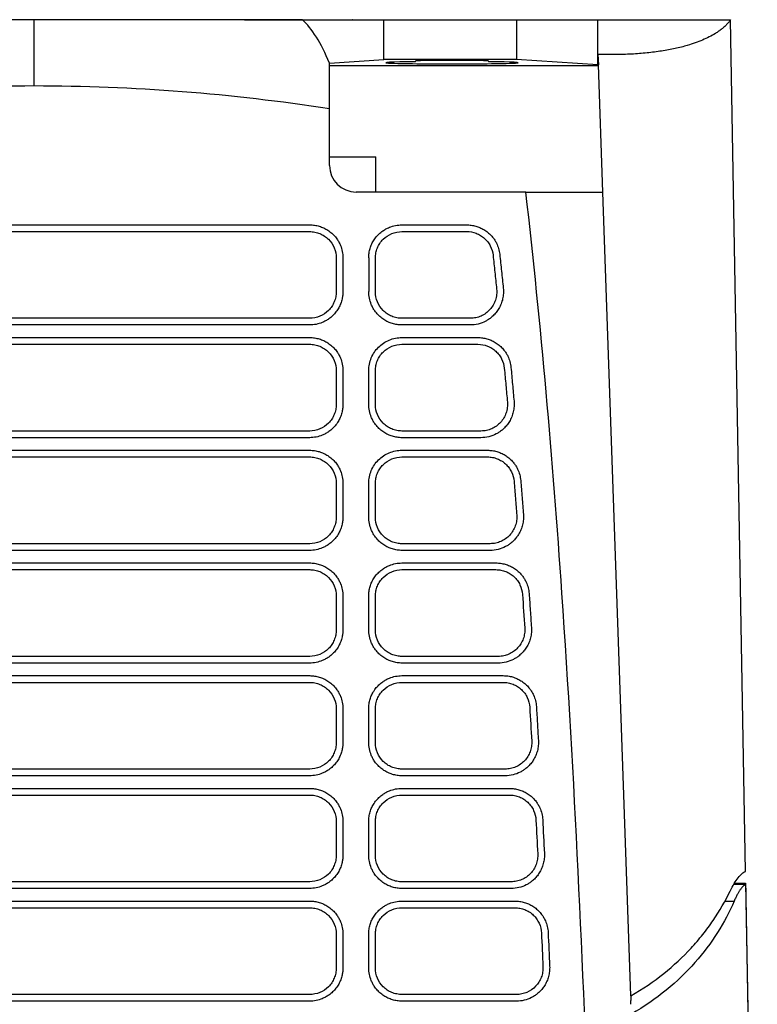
# Model space of a CAD drawing. Extents: x 76 to 839, y -9 to 645.
# Tile 39 of 78: x 348 to 403, y 571 to 645. Entities that reach past the tile are written whole.
import ezdxf

# ---------------------------------------------------------------- set-up
doc = ezdxf.new("R2010")
doc.units = 0
doc.layers.get('0').update_dxf_attribs({"linetype": 'CONTINUOUS'})

msp = doc.modelspace()

# ---------------------------------------------------------------- linework, layer by layer
at = {"color": 7, "linetype": 'CONTINUOUS'}
for p, q in [((368.932, 644.908), (375.083, 644.908)), ((375.083, 641.908), (375.083, 644.908)), ((375.083, 644.908), (385.083, 644.908)), ((385.083, 644.908), (385.083, 641.908)), ((385.083, 644.908), (391.221, 644.908)), ((391.221, 642.293), (391.221, 644.908)), ((402.335, 580.669), (401.213, 644.908)), ((370.98, 641.641), (375.083, 641.908)), ((385.083, 641.908), (375.083, 641.908)), ((377.463, 641.737), (377.463, 641.791)), ((382.963, 641.791), (382.963, 641.737)), ((391.214, 641.509), (385.083, 641.908)), ((391.214, 641.509), (391.221, 642.293)), ((391.221, 642.293), (391.249, 641.509)), ((370.98, 641.455), (391.251, 641.455)), ((391.249, 641.509), (391.214, 641.509)), ((391.584, 631.908), (391.249, 641.509)), ((370.98, 633.908), (370.98, 638.179)), ((370.98, 634.574), (374.463, 634.574)), ((374.463, 631.908), (374.463, 634.574)), ((385.783, 631.908), (372.98, 631.908)), ((393.701, 571.289), (391.584, 631.908)), ((327.942, 629.434), (369.485, 629.434)), ((376.442, 629.434), (381.323, 629.434)), ((327.942, 628.93), (369.485, 628.93)), ((376.442, 628.93), (381.323, 628.93)), ((371.485, 626.93), (371.485, 624.386)), ((373.937, 626.948), (373.937, 624.404)), ((374.442, 624.386), (374.442, 626.93)), ((369.486, 622.387), (327.941, 622.387)), ((381.59, 622.387), (376.441, 622.387)), ((381.59, 621.882), (376.441, 621.882)), ((327.942, 620.934), (369.485, 620.934)), ((327.942, 620.43), (369.485, 620.43)), ((376.442, 620.43), (382.167, 620.43)), ((371.485, 618.43), (371.485, 615.886)), ((373.937, 615.904), (373.937, 618.448)), ((374.442, 615.886), (374.442, 618.43)), ((369.486, 613.887), (327.941, 613.887)), ((382.399, 613.887), (376.441, 613.887)), ((382.399, 613.382), (376.441, 613.382)), ((327.942, 612.434), (369.485, 612.434)), ((327.942, 611.93), (369.485, 611.93)), ((376.442, 612.434), (382.899, 612.434)), ((376.442, 611.93), (382.899, 611.93)), ((371.485, 609.93), (371.485, 607.386)), ((373.937, 607.404), (373.937, 609.948)), ((374.442, 607.386), (374.442, 609.93)), ((383.099, 605.387), (376.441, 605.387)), ((383.099, 604.882), (376.441, 604.882)), ((327.942, 603.934), (369.485, 603.934)), ((376.442, 603.934), (383.531, 603.934)), ((327.942, 603.43), (369.485, 603.43)), ((376.442, 603.43), (383.531, 603.43)), ((371.485, 601.43), (371.485, 598.886)), ((373.937, 598.904), (373.937, 601.448)), ((374.442, 598.886), (374.442, 601.43)), ((369.486, 596.887), (327.941, 596.887)), ((383.704, 596.887), (376.441, 596.887)), ((383.704, 596.382), (376.441, 596.382)), ((327.942, 595.434), (369.485, 595.434)), ((327.942, 594.93), (369.485, 594.93)), ((376.442, 595.434), (384.078, 595.434)), ((376.442, 594.93), (384.078, 594.93)), ((371.485, 592.93), (371.485, 590.386)), ((373.937, 590.404), (373.937, 592.948)), ((374.442, 590.386), (374.442, 592.93)), ((369.486, 588.387), (327.941, 588.387)), ((384.228, 588.387), (376.441, 588.387)), ((384.228, 587.882), (376.441, 587.882)), ((327.942, 586.934), (369.485, 586.934)), ((376.442, 586.934), (384.55, 586.934)), ((327.942, 586.43), (369.485, 586.43)), ((376.442, 586.43), (384.55, 586.43)), ((373.937, 581.904), (373.937, 584.448)), ((371.485, 584.43), (371.485, 581.886)), ((374.442, 581.886), (374.442, 584.43)), ((369.486, 579.887), (327.941, 579.887)), ((384.681, 579.887), (376.441, 579.887)), ((402.384, 579.693), (401.499, 579.693)), ((402.35, 579.791), (402.681, 560.831)), ((327.942, 578.434), (369.485, 578.434)), ((327.942, 577.93), (369.485, 577.93)), ((376.442, 577.93), (384.962, 577.93)), ((371.485, 575.93), (371.485, 573.386)), ((373.937, 573.404), (373.937, 575.948)), ((374.442, 573.386), (374.442, 575.93)), ((369.486, 571.387), (327.941, 571.387)), ((385.076, 571.387), (376.441, 571.387)), ((385.076, 570.882), (376.441, 570.882))]:
    msp.add_line(p, q, dxfattribs=at)
at = {"color": 8, "linetype": 'CONTINUOUS'}
for p, q in [((401.559, 579.791), (402.35, 579.791)), ((400.759, 578.432), (401.492, 578.432))]:
    msp.add_line(p, q, dxfattribs=at)
at = {"color": 7, "linetype": 'CONTINUOUS', "flags": 128}
for points in [[(371.99, 626.948), (371.99, 626.238), (371.99, 625.528), (371.99, 624.404)], [(369.486, 621.882), (368.041, 621.882), (362.262, 621.882), (356.483, 621.882), (350.703, 621.882), (344.924, 621.882), (339.145, 621.882), (333.543, 621.882), (327.941, 621.882)], [(376.442, 620.934), (377.838, 620.934), (380.002, 620.934), (382.167, 620.934)], [(371.99, 618.448), (371.99, 617.738), (371.99, 617.028), (371.99, 615.904)], [(369.486, 613.382), (368.041, 613.382), (362.262, 613.382), (356.483, 613.382), (350.703, 613.382), (344.924, 613.382), (339.145, 613.382), (333.543, 613.382), (327.941, 613.382)], [(371.99, 609.948), (371.99, 609.238), (371.99, 608.528), (371.99, 607.404)], [(369.486, 605.387), (368.041, 605.387), (362.262, 605.387), (356.483, 605.387), (350.703, 605.387), (344.924, 605.387), (339.145, 605.387), (333.543, 605.387), (327.941, 605.387)], [(369.486, 604.882), (368.041, 604.882), (362.262, 604.882), (356.483, 604.882), (350.703, 604.882), (344.924, 604.882), (339.145, 604.882), (333.543, 604.882), (327.941, 604.882)], [(371.99, 601.448), (371.99, 600.738), (371.99, 600.028), (371.99, 598.904)], [(369.486, 596.382), (368.041, 596.382), (362.262, 596.382), (356.483, 596.382), (350.703, 596.382), (344.924, 596.382), (339.145, 596.382), (333.543, 596.382), (327.941, 596.382)], [(371.99, 592.948), (371.99, 592.238), (371.99, 591.528), (371.99, 590.404)], [(369.486, 587.882), (368.041, 587.882), (362.262, 587.882), (356.483, 587.882), (350.703, 587.882), (344.924, 587.882), (339.145, 587.882), (333.543, 587.882), (327.941, 587.882)], [(371.99, 584.448), (371.99, 583.738), (371.99, 583.028), (371.99, 581.904)], [(369.486, 579.382), (368.041, 579.382), (362.262, 579.382), (356.483, 579.382), (350.703, 579.382), (344.924, 579.382), (339.145, 579.382), (333.543, 579.382), (327.941, 579.382)], [(384.681, 579.382), (383.236, 579.382), (380.346, 579.382), (376.441, 579.382)], [(376.442, 578.434), (377.838, 578.434), (380.629, 578.434), (382.795, 578.434), (384.962, 578.434)], [(371.99, 575.948), (371.99, 575.238), (371.99, 574.528), (371.99, 573.404)], [(369.486, 570.882), (368.041, 570.882), (362.262, 570.882), (356.483, 570.882), (350.703, 570.882), (344.924, 570.882), (339.145, 570.882), (333.543, 570.882), (327.941, 570.882)]]:
    msp.add_lwpolyline(points, dxfattribs=at)
at = {"color": 7, "linetype": 'CONTINUOUS'}
msp.add_arc((372.98, 633.908), 2, 180, 270, dxfattribs=at)
for centre, major_axis, start_param, end_param in [((380.213, 641.664), (5, 0), 2.153161, 7.271617), ((380.213, 641.791), (2.75, 0), 0, 3.141593)]:
    msp.add_ellipse(centre, major_axis=major_axis, ratio=0.017455, start_param=start_param, end_param=end_param, dxfattribs=at)
for points in [[(348.713, 644.908), (341.932, 644.908), (335.151, 644.908), (328.495, 644.908)], [(348.713, 639.908), (348.713, 641.054), (348.713, 643.053), (348.713, 644.407), (348.713, 644.908)], [(368.932, 644.908), (362.276, 644.908), (355.495, 644.908), (348.713, 644.908)], [(370.98, 638.179), (370.98, 639.494), (370.98, 640.648), (370.98, 641.641)], [(348.713, 639.908), (341.261, 639.908), (333.81, 639.329), (326.447, 638.179)], [(370.98, 638.179), (363.617, 639.329), (356.166, 639.908), (348.713, 639.908)], [(385.527, 601.568), (385.586, 600.718), (385.643, 599.869), (385.699, 599.019)], [(386.075, 593.05), (386.125, 592.2), (386.175, 591.35), (386.224, 590.501)], [(386.548, 584.534), (386.592, 583.684), (386.635, 582.835), (386.677, 581.986)], [(387.051, 584.577), (387.095, 583.728), (387.138, 582.878), (387.18, 582.028)], [(386.96, 576.021), (386.998, 575.172), (387.036, 574.323), (387.073, 573.474)], [(387.463, 576.061), (387.502, 575.212), (387.539, 574.362), (387.576, 573.513)]]:
    msp.add_open_spline(points, degree=3, dxfattribs=at)
for points, knots in [([(364.573, 644.909), (364.551, 644.909), (364.507, 644.909), (364.445, 644.909), (364.387, 644.909), (364.335, 644.909), (364.291, 644.909), (364.256, 644.909), (364.231, 644.909), (364.216, 644.909), (364.214, 644.909), (364.213, 644.909)], [0, 0, 0, 0, 0.105798, 0.215444, 0.328017, 0.442424, 0.557461, 0.671881, 0.784478, 0.894159, 1, 1, 1, 1]), ([(364.573, 644.909), (365.274, 644.909), (366.602, 644.909), (368.407, 644.909), (369.919, 644.908), (371.102, 644.908), (371.977, 644.908), (372.508, 644.908), (372.74, 644.908), (372.699, 644.908), (372.691, 644.908)], [0, 0, 0, 0, 0.2064524, 0.3912235, 0.549852, 0.6885566, 0.8028079, 0.8979962, 0.980262, 1, 1, 1, 1]), ([(370.98, 641.641), (370.663, 642.393), (370.333, 643.044), (369.646, 644.14), (369.294, 644.579), (368.932, 644.908)], [0, 0, 0, 0, 0.5, 0.5, 1, 1, 1, 1]), ([(401.213, 644.908), (401.189, 644.872), (401.142, 644.801), (401.059, 644.696), (400.971, 644.593), (400.876, 644.493), (400.774, 644.395), (400.668, 644.301), (400.556, 644.208), (400.44, 644.119), (400.321, 644.033), (400.197, 643.949), (399.972, 643.806), (399.622, 643.609), (399.112, 643.371), (398.56, 643.157), (398.021, 642.982), (397.51, 642.842), (397.036, 642.73), (396.539, 642.629), (396.02, 642.541), (395.481, 642.464), (394.923, 642.4), (394.346, 642.348), (393.752, 642.31), (393.141, 642.284), (392.516, 642.273), (391.876, 642.274), (391.44, 642.287), (391.221, 642.293)], [0, 0, 0, 0, 0.024116, 0.04778, 0.070995, 0.093759, 0.116073, 0.137936, 0.159349, 0.180312, 0.200824, 0.220885, 0.240495, 0.305719, 0.369202, 0.430955, 0.491003, 0.533808, 0.576493, 0.619074, 0.661566, 0.703981, 0.746334, 0.788639, 0.83091, 0.873163, 0.915416, 0.957688, 1, 1, 1, 1]), ([(391.221, 644.908), (393.773, 644.908), (397.209, 644.908), (400.132, 644.908), (400.968, 644.908), (401.213, 644.908)], [0, 0, 0, 0, 2.766177, 4.149265, 5.532354, 5.532354, 5.532354, 5.532354]), ([(390.608, 559.677), (390.095, 573.682), (389.021, 597.795), (386.935, 621.854), (385.783, 631.908)], [0.854511, 0.854511, 0.854511, 0.854511, 3.596101, 5.575725, 5.575725, 5.575725, 5.575725]), ([(385.783, 631.908), (386.604, 631.908), (387.345, 631.908), (388.342, 631.908), (388.656, 631.908), (389.236, 631.908), (389.503, 631.908), (390.236, 631.908), (390.634, 631.908), (391.097, 631.908), (391.228, 631.908), (391.442, 631.908), (391.525, 631.908), (391.584, 631.908)], [0, 0, 0, 0, 0.25, 0.25, 0.375, 0.375, 0.5, 0.5, 0.75, 0.75, 0.875, 0.875, 1, 1, 1, 1]), ([(369.485, 629.434), (369.547, 629.434), (369.731, 629.428), (369.973, 629.392), (370.266, 629.316), (370.548, 629.209), (370.814, 629.062), (371.067, 628.883), (371.303, 628.672), (371.524, 628.404), (371.691, 628.137), (371.839, 627.824), (371.958, 627.427), (371.99, 627.109), (371.99, 626.948)], [2, 2, 2, 2, 2.261373, 2.776887, 3.031565, 3.537868, 4.044496, 4.310368, 4.84341, 5.376189, 5.774059, 6.17042, 6.835687, 7.514518, 7.514518, 7.514518, 7.514518]), ([(373.937, 626.948), (373.937, 627.009), (373.944, 627.19), (373.98, 627.43), (374.055, 627.718), (374.161, 627.996), (374.308, 628.258), (374.486, 628.51), (374.697, 628.745), (374.966, 628.966), (375.234, 629.132), (375.549, 629.282), (375.953, 629.403), (376.278, 629.434), (376.442, 629.434)], [2, 2, 2, 2, 2.258221, 2.766422, 3.017677, 3.517386, 4.017508, 4.283484, 4.816612, 5.349292, 5.747005, 6.143204, 6.821958, 7.514677, 7.514677, 7.514677, 7.514677]), ([(381.323, 629.434), (381.381, 629.434), (381.553, 629.428), (381.78, 629.397), (382.055, 629.331), (382.32, 629.237), (382.573, 629.108), (382.814, 628.952), (383.043, 628.767), (383.264, 628.53), (383.436, 628.291), (383.597, 628.009), (383.739, 627.651), (383.797, 627.36), (383.812, 627.213)], [2, 2, 2, 2, 2.244317, 2.726757, 2.965281, 3.43946, 3.913198, 4.160033, 4.655878, 5.15371, 5.527323, 5.899211, 6.523897, 7.1497, 7.1497, 7.1497, 7.1497]), ([(369.485, 628.93), (369.617, 628.93), (369.747, 628.917), (370.002, 628.867), (370.129, 628.828), (370.371, 628.728), (370.486, 628.666), (370.704, 628.521), (370.807, 628.437), (371.083, 628.16), (371.232, 627.937), (371.432, 627.457), (371.485, 627.194), (371.485, 626.93)], [0, 0, 0, 0, 0.125, 0.125, 0.25, 0.25, 0.375, 0.375, 0.5, 0.5, 0.75, 0.75, 1, 1, 1, 1]), ([(374.442, 626.93), (374.442, 627.062), (374.454, 627.192), (374.505, 627.447), (374.544, 627.574), (374.644, 627.816), (374.705, 627.931), (374.85, 628.149), (374.935, 628.252), (375.211, 628.528), (375.434, 628.677), (375.915, 628.877), (376.178, 628.93), (376.442, 628.93)], [0, 0, 0, 0, 0.125, 0.125, 0.25, 0.25, 0.375, 0.375, 0.5, 0.5, 0.75, 0.75, 1, 1, 1, 1]), ([(381.323, 628.93), (381.57, 628.93), (381.811, 628.885), (382.154, 628.754), (382.263, 628.7), (382.471, 628.573), (382.57, 628.499), (382.752, 628.336), (382.834, 628.247), (382.983, 628.054), (383.049, 627.949), (383.216, 627.624), (383.287, 627.387), (383.313, 627.142)], [0, 0, 0, 0, 0.25, 0.25, 0.375, 0.375, 0.5, 0.5, 0.625, 0.625, 0.75, 0.75, 1, 1, 1, 1]), ([(383.313, 627.142), (383.358, 626.716), (383.448, 625.865), (383.535, 625.014), (383.579, 624.59)], [2, 2, 2, 2, 3.815798, 5.624571, 5.624571, 5.624571, 5.624571]), ([(383.812, 627.213), (383.858, 626.786), (383.947, 625.935), (384.035, 625.083), (384.079, 624.658)], [2, 2, 2, 2, 3.815798, 5.624571, 5.624571, 5.624571, 5.624571]), ([(384.079, 624.658), (384.092, 624.526), (384.099, 624.259), (384.054, 623.927), (383.97, 623.603), (383.873, 623.354), (383.724, 623.076), (383.556, 622.829), (383.361, 622.615), (383.167, 622.441), (382.982, 622.303), (382.66, 622.11), (382.198, 621.932), (381.793, 621.882), (381.59, 621.882)], [2, 2, 2, 2, 2.551238, 3.108092, 3.38548, 3.939261, 4.21598, 4.695934, 5.176019, 5.416309, 5.776004, 6.135281, 6.971723, 7.815891, 7.815891, 7.815891, 7.815891]), ([(383.579, 624.59), (383.593, 624.45), (383.593, 624.311), (383.563, 624.035), (383.533, 623.897), (383.447, 623.632), (383.39, 623.505), (383.25, 623.264), (383.167, 623.15), (382.889, 622.841), (382.657, 622.672), (382.276, 622.503), (382.141, 622.459), (381.869, 622.401), (381.731, 622.387), (381.59, 622.387)], [0, 0, 0, 0, 0.125, 0.125, 0.25, 0.25, 0.375, 0.375, 0.5, 0.5, 0.75, 0.75, 0.875, 0.875, 1, 1, 1, 1]), ([(371.99, 624.404), (371.99, 624.311), (371.979, 624.125), (371.939, 623.881), (371.87, 623.615), (371.761, 623.331), (371.613, 623.063), (371.433, 622.81), (371.223, 622.575), (370.956, 622.354), (370.691, 622.188), (370.376, 622.037), (369.974, 621.915), (369.65, 621.882), (369.486, 621.882)], [2, 2, 2, 2, 2.387343, 2.77175, 3.025342, 3.52906, 4.032854, 4.293469, 4.816046, 5.338387, 5.728454, 6.117165, 6.783554, 7.464297, 7.464297, 7.464297, 7.464297]), ([(371.485, 624.386), (371.485, 624.255), (371.472, 624.125), (371.422, 623.869), (371.383, 623.743), (371.283, 623.501), (371.222, 623.386), (371.077, 623.168), (370.993, 623.065), (370.716, 622.789), (370.494, 622.639), (370.013, 622.44), (369.75, 622.387), (369.486, 622.387)], [0, 0, 0, 0, 0.125, 0.125, 0.25, 0.25, 0.375, 0.375, 0.5, 0.5, 0.75, 0.75, 1, 1, 1, 1]), ([(376.441, 621.882), (376.379, 621.882), (376.195, 621.889), (375.953, 621.926), (375.661, 622.003), (375.381, 622.11), (375.116, 622.258), (374.865, 622.437), (374.631, 622.648), (374.411, 622.916), (374.245, 623.182), (374.093, 623.499), (373.97, 623.907), (373.937, 624.237), (373.937, 624.404)], [2, 2, 2, 2, 2.256964, 2.763437, 3.013523, 3.51046, 4.007467, 4.268216, 4.790893, 5.313075, 5.702887, 6.091253, 6.771584, 7.464288, 7.464288, 7.464288, 7.464288]), ([(376.441, 622.387), (376.309, 622.387), (376.179, 622.4), (375.923, 622.45), (375.796, 622.489), (375.554, 622.589), (375.439, 622.65), (375.222, 622.796), (375.119, 622.88), (374.843, 623.157), (374.694, 623.38), (374.494, 623.86), (374.442, 624.123), (374.442, 624.386)], [0, 0, 0, 0, 0.125, 0.125, 0.25, 0.25, 0.375, 0.375, 0.5, 0.5, 0.75, 0.75, 1, 1, 1, 1]), ([(369.485, 620.934), (369.547, 620.934), (369.731, 620.928), (369.973, 620.892), (370.266, 620.816), (370.548, 620.709), (370.814, 620.562), (371.067, 620.383), (371.303, 620.172), (371.524, 619.904), (371.691, 619.637), (371.839, 619.324), (371.958, 618.927), (371.99, 618.609), (371.99, 618.448)], [2, 2, 2, 2, 2.261373, 2.776887, 3.031565, 3.537868, 4.044496, 4.310368, 4.84341, 5.376189, 5.774059, 6.17042, 6.835687, 7.514518, 7.514518, 7.514518, 7.514518]), ([(373.937, 618.448), (373.937, 618.612), (373.954, 618.775), (374.018, 619.095), (374.067, 619.253), (374.193, 619.553), (374.27, 619.696), (374.453, 619.968), (374.558, 620.095), (374.905, 620.437), (375.184, 620.622), (375.635, 620.807), (375.794, 620.855), (376.115, 620.918), (376.277, 620.934), (376.442, 620.934)], [0, 0, 0, 0, 0.125, 0.125, 0.25, 0.25, 0.375, 0.375, 0.5, 0.5, 0.75, 0.75, 0.875, 0.875, 1, 1, 1, 1]), ([(382.167, 620.934), (382.226, 620.934), (382.399, 620.928), (382.628, 620.897), (382.905, 620.829), (383.173, 620.734), (383.427, 620.602), (383.67, 620.443), (383.9, 620.255), (384.121, 620.014), (384.293, 619.771), (384.453, 619.485), (384.592, 619.121), (384.646, 618.827), (384.66, 618.678)], [2, 2, 2, 2, 2.246613, 2.73346, 2.974116, 3.452477, 3.930386, 4.179609, 4.680288, 5.183003, 5.560291, 5.935815, 6.566229, 7.197767, 7.197767, 7.197767, 7.197767]), ([(369.485, 620.43), (369.617, 620.43), (369.747, 620.417), (370.002, 620.367), (370.129, 620.328), (370.371, 620.228), (370.486, 620.166), (370.704, 620.021), (370.807, 619.937), (371.083, 619.66), (371.232, 619.437), (371.432, 618.957), (371.485, 618.694), (371.485, 618.43)], [0, 0, 0, 0, 0.125, 0.125, 0.25, 0.25, 0.375, 0.375, 0.5, 0.5, 0.75, 0.75, 1, 1, 1, 1]), ([(374.442, 618.43), (374.442, 618.562), (374.454, 618.692), (374.505, 618.947), (374.544, 619.074), (374.644, 619.316), (374.705, 619.431), (374.85, 619.649), (374.935, 619.752), (375.211, 620.028), (375.434, 620.177), (375.915, 620.377), (376.178, 620.43), (376.442, 620.43)], [0, 0, 0, 0, 0.125, 0.125, 0.25, 0.25, 0.375, 0.375, 0.5, 0.5, 0.75, 0.75, 1, 1, 1, 1]), ([(382.167, 620.43), (382.416, 620.43), (382.659, 620.384), (383.005, 620.25), (383.115, 620.196), (383.324, 620.067), (383.424, 619.991), (383.606, 619.825), (383.689, 619.735), (383.837, 619.538), (383.903, 619.432), (384.067, 619.102), (384.136, 618.862), (384.159, 618.614)], [0, 0, 0, 0, 0.25, 0.25, 0.375, 0.375, 0.5, 0.5, 0.625, 0.625, 0.75, 0.75, 1, 1, 1, 1]), ([(384.159, 618.614), (384.199, 618.188), (384.276, 617.338), (384.353, 616.487), (384.39, 616.063)], [2, 2, 2, 2, 3.812051, 5.617266, 5.617266, 5.617266, 5.617266]), ([(384.66, 618.678), (384.699, 618.252), (384.777, 617.401), (384.853, 616.549), (384.891, 616.125)], [2, 2, 2, 2, 3.812051, 5.617266, 5.617266, 5.617266, 5.617266]), ([(371.99, 615.904), (371.99, 615.811), (371.979, 615.625), (371.939, 615.381), (371.87, 615.115), (371.761, 614.831), (371.613, 614.563), (371.433, 614.31), (371.223, 614.075), (370.956, 613.854), (370.691, 613.688), (370.376, 613.537), (369.974, 613.415), (369.65, 613.382), (369.486, 613.382)], [2, 2, 2, 2, 2.387343, 2.77175, 3.025342, 3.52906, 4.032854, 4.293469, 4.816046, 5.338387, 5.728454, 6.117165, 6.783554, 7.464297, 7.464297, 7.464297, 7.464297]), ([(371.485, 615.886), (371.485, 615.755), (371.472, 615.625), (371.422, 615.369), (371.383, 615.243), (371.283, 615.001), (371.222, 614.886), (371.077, 614.668), (370.993, 614.565), (370.716, 614.289), (370.494, 614.139), (370.013, 613.94), (369.75, 613.887), (369.486, 613.887)], [0, 0, 0, 0, 0.125, 0.125, 0.25, 0.25, 0.375, 0.375, 0.5, 0.5, 0.75, 0.75, 1, 1, 1, 1]), ([(376.441, 613.382), (376.379, 613.382), (376.195, 613.389), (375.953, 613.426), (375.661, 613.503), (375.381, 613.61), (375.116, 613.758), (374.865, 613.937), (374.631, 614.148), (374.411, 614.416), (374.245, 614.682), (374.093, 614.999), (373.97, 615.407), (373.937, 615.737), (373.937, 615.904)], [2, 2, 2, 2, 2.256964, 2.763439, 3.013525, 3.510458, 4.007457, 4.268202, 4.790875, 5.313063, 5.702881, 6.091252, 6.771583, 7.464287, 7.464287, 7.464287, 7.464287]), ([(376.441, 613.887), (376.309, 613.887), (376.179, 613.9), (375.923, 613.95), (375.796, 613.989), (375.554, 614.089), (375.439, 614.15), (375.222, 614.296), (375.119, 614.38), (374.843, 614.657), (374.694, 614.88), (374.494, 615.36), (374.442, 615.623), (374.442, 615.886)], [0, 0, 0, 0, 0.125, 0.125, 0.25, 0.25, 0.375, 0.375, 0.5, 0.5, 0.75, 0.75, 1, 1, 1, 1]), ([(384.891, 616.125), (384.903, 615.994), (384.905, 615.728), (384.857, 615.4), (384.771, 615.08), (384.672, 614.833), (384.522, 614.559), (384.353, 614.315), (384.159, 614.104), (383.965, 613.933), (383.781, 613.796), (383.461, 613.607), (383.002, 613.432), (382.6, 613.382), (382.399, 613.382)], [2, 2, 2, 2, 2.546752, 3.099117, 3.374284, 3.923633, 4.198136, 4.674253, 5.150505, 5.388875, 5.745707, 6.102128, 6.931997, 7.769421, 7.769421, 7.769421, 7.769421]), ([(384.39, 616.063), (384.402, 615.924), (384.4, 615.786), (384.368, 615.513), (384.337, 615.376), (384.248, 615.114), (384.191, 614.989), (384.05, 614.751), (383.967, 614.638), (383.689, 614.334), (383.458, 614.168), (383.08, 614.001), (382.946, 613.958), (382.676, 613.901), (382.538, 613.887), (382.399, 613.887)], [0, 0, 0, 0, 0.125, 0.125, 0.25, 0.25, 0.375, 0.375, 0.5, 0.5, 0.75, 0.75, 0.875, 0.875, 1, 1, 1, 1]), ([(369.485, 612.434), (369.547, 612.434), (369.731, 612.428), (369.973, 612.392), (370.266, 612.316), (370.548, 612.209), (370.814, 612.062), (371.067, 611.883), (371.303, 611.672), (371.524, 611.404), (371.691, 611.137), (371.839, 610.824), (371.958, 610.427), (371.99, 610.109), (371.99, 609.948)], [2, 2, 2, 2, 2.261373, 2.776887, 3.031565, 3.537868, 4.044496, 4.310368, 4.84341, 5.376189, 5.774059, 6.17042, 6.835687, 7.514518, 7.514518, 7.514518, 7.514518]), ([(369.485, 611.93), (369.617, 611.93), (369.747, 611.917), (370.002, 611.867), (370.129, 611.828), (370.371, 611.728), (370.486, 611.666), (370.704, 611.521), (370.807, 611.437), (371.083, 611.16), (371.232, 610.937), (371.432, 610.457), (371.485, 610.194), (371.485, 609.93)], [0, 0, 0, 0, 0.125, 0.125, 0.25, 0.25, 0.375, 0.375, 0.5, 0.5, 0.75, 0.75, 1, 1, 1, 1]), ([(373.937, 609.948), (373.937, 610.112), (373.954, 610.275), (374.018, 610.595), (374.067, 610.753), (374.193, 611.053), (374.27, 611.196), (374.453, 611.468), (374.558, 611.595), (374.905, 611.937), (375.184, 612.122), (375.635, 612.307), (375.794, 612.355), (376.115, 612.418), (376.277, 612.434), (376.442, 612.434)], [0, 0, 0, 0, 0.125, 0.125, 0.25, 0.25, 0.375, 0.375, 0.5, 0.5, 0.75, 0.75, 0.875, 0.875, 1, 1, 1, 1]), ([(374.442, 609.93), (374.442, 610.062), (374.454, 610.192), (374.505, 610.447), (374.544, 610.574), (374.644, 610.816), (374.705, 610.931), (374.85, 611.149), (374.935, 611.252), (375.211, 611.528), (375.434, 611.677), (375.915, 611.877), (376.178, 611.93), (376.442, 611.93)], [0, 0, 0, 0, 0.125, 0.125, 0.25, 0.25, 0.375, 0.375, 0.5, 0.5, 0.75, 0.75, 1, 1, 1, 1]), ([(382.899, 612.434), (382.958, 612.434), (383.133, 612.428), (383.363, 612.396), (383.643, 612.327), (383.912, 612.23), (384.168, 612.097), (384.412, 611.935), (384.643, 611.744), (384.864, 611.499), (385.036, 611.253), (385.194, 610.963), (385.331, 610.595), (385.382, 610.297), (385.394, 610.147)], [2, 2, 2, 2, 2.248629, 2.739338, 2.981862, 3.463898, 3.945478, 4.196807, 4.701738, 5.20874, 5.589254, 5.967971, 6.603429, 7.239995, 7.239995, 7.239995, 7.239995]), ([(382.899, 611.93), (383.024, 611.93), (383.147, 611.919), (383.39, 611.873), (383.511, 611.838), (383.743, 611.747), (383.854, 611.692), (384.064, 611.561), (384.164, 611.484), (384.347, 611.316), (384.429, 611.224), (384.578, 611.025), (384.643, 610.917), (384.806, 610.583), (384.873, 610.339), (384.893, 610.09)], [0, 0, 0, 0, 0.125, 0.125, 0.25, 0.25, 0.375, 0.375, 0.5, 0.5, 0.625, 0.625, 0.75, 0.75, 1, 1, 1, 1]), ([(384.893, 610.09), (384.927, 609.664), (384.994, 608.814), (385.06, 607.964), (385.092, 607.539)], [2, 2, 2, 2, 3.808983, 5.611264, 5.611264, 5.611264, 5.611264]), ([(385.394, 610.147), (385.428, 609.721), (385.496, 608.87), (385.562, 608.02), (385.594, 607.595)], [2, 2, 2, 2, 3.808983, 5.611264, 5.611264, 5.611264, 5.611264]), ([(385.594, 607.595), (385.604, 607.465), (385.604, 607.201), (385.553, 606.876), (385.464, 606.559), (385.364, 606.315), (385.213, 606.043), (385.044, 605.803), (384.849, 605.594), (384.656, 605.426), (384.473, 605.291), (384.154, 605.103), (383.698, 604.931), (383.299, 604.882), (383.099, 604.882)], [2, 2, 2, 2, 2.542796, 3.091196, 3.3644, 3.909838, 4.182387, 4.655119, 5.127986, 5.364659, 5.718961, 6.072858, 6.896923, 7.728393, 7.728393, 7.728393, 7.728393]), ([(385.092, 607.539), (385.103, 607.401), (385.099, 607.265), (385.064, 606.994), (385.032, 606.858), (384.942, 606.599), (384.884, 606.475), (384.743, 606.24), (384.659, 606.128), (384.381, 605.828), (384.152, 605.664), (383.776, 605.5), (383.643, 605.457), (383.374, 605.401), (383.238, 605.387), (383.099, 605.387)], [0, 0, 0, 0, 0.125, 0.125, 0.25, 0.25, 0.375, 0.375, 0.5, 0.5, 0.75, 0.75, 0.875, 0.875, 1, 1, 1, 1]), ([(371.99, 607.404), (371.99, 607.311), (371.979, 607.125), (371.939, 606.881), (371.87, 606.615), (371.761, 606.331), (371.613, 606.063), (371.433, 605.81), (371.223, 605.575), (370.956, 605.354), (370.691, 605.188), (370.376, 605.037), (369.974, 604.915), (369.65, 604.882), (369.486, 604.882)], [2, 2, 2, 2, 2.387343, 2.77175, 3.025342, 3.52906, 4.032854, 4.293469, 4.816046, 5.338387, 5.728454, 6.117165, 6.783554, 7.464297, 7.464297, 7.464297, 7.464297]), ([(371.485, 607.386), (371.485, 607.255), (371.472, 607.125), (371.422, 606.869), (371.383, 606.743), (371.283, 606.501), (371.222, 606.386), (371.077, 606.168), (370.993, 606.065), (370.716, 605.789), (370.494, 605.639), (370.013, 605.44), (369.75, 605.387), (369.486, 605.387)], [0, 0, 0, 0, 0.125, 0.125, 0.25, 0.25, 0.375, 0.375, 0.5, 0.5, 0.75, 0.75, 1, 1, 1, 1]), ([(376.441, 604.882), (376.379, 604.882), (376.195, 604.889), (375.953, 604.926), (375.661, 605.003), (375.381, 605.11), (375.116, 605.258), (374.865, 605.437), (374.631, 605.648), (374.411, 605.916), (374.245, 606.182), (374.093, 606.499), (373.97, 606.907), (373.937, 607.237), (373.937, 607.404)], [2, 2, 2, 2, 2.256964, 2.763438, 3.013523, 3.510456, 4.007454, 4.268198, 4.79087, 5.313055, 5.702872, 6.091243, 6.771575, 7.464278, 7.464278, 7.464278, 7.464278]), ([(376.441, 605.387), (376.309, 605.387), (376.179, 605.4), (375.923, 605.45), (375.796, 605.489), (375.554, 605.589), (375.439, 605.65), (375.222, 605.796), (375.119, 605.88), (374.843, 606.157), (374.694, 606.38), (374.494, 606.86), (374.442, 607.123), (374.442, 607.386)], [0, 0, 0, 0, 0.125, 0.125, 0.25, 0.25, 0.375, 0.375, 0.5, 0.5, 0.75, 0.75, 1, 1, 1, 1]), ([(369.485, 603.934), (369.547, 603.934), (369.731, 603.928), (369.973, 603.892), (370.266, 603.816), (370.548, 603.709), (370.814, 603.562), (371.067, 603.383), (371.303, 603.172), (371.524, 602.904), (371.691, 602.637), (371.839, 602.324), (371.958, 601.927), (371.99, 601.609), (371.99, 601.448)], [2, 2, 2, 2, 2.261373, 2.776887, 3.031565, 3.537868, 4.044496, 4.310368, 4.84341, 5.376189, 5.774059, 6.17042, 6.835687, 7.514518, 7.514518, 7.514518, 7.514518]), ([(373.937, 601.448), (373.937, 601.509), (373.944, 601.69), (373.98, 601.93), (374.055, 602.218), (374.161, 602.496), (374.308, 602.758), (374.486, 603.01), (374.697, 603.245), (374.966, 603.466), (375.234, 603.632), (375.549, 603.782), (375.953, 603.903), (376.278, 603.934), (376.442, 603.934)], [2, 2, 2, 2, 2.258222, 2.766426, 3.017682, 3.517394, 4.01752, 4.283499, 4.816633, 5.349317, 5.747033, 6.143236, 6.821997, 7.514719, 7.514719, 7.514719, 7.514719]), ([(383.531, 603.934), (383.59, 603.934), (383.767, 603.928), (383.999, 603.895), (384.28, 603.825), (384.551, 603.728), (384.808, 603.593), (385.054, 603.429), (385.285, 603.235), (385.507, 602.986), (385.678, 602.737), (385.835, 602.444), (385.969, 602.072), (386.018, 601.772), (386.029, 601.62)], [2, 2, 2, 2, 2.250408, 2.744528, 2.988701, 3.473977, 3.958789, 4.211976, 4.720664, 5.231457, 5.614824, 5.996361, 6.636264, 7.277263, 7.277263, 7.277263, 7.277263]), ([(369.485, 603.43), (369.617, 603.43), (369.747, 603.417), (370.002, 603.367), (370.129, 603.328), (370.371, 603.228), (370.486, 603.166), (370.704, 603.021), (370.807, 602.937), (371.083, 602.66), (371.232, 602.437), (371.432, 601.957), (371.485, 601.694), (371.485, 601.43)], [0, 0, 0, 0, 0.125, 0.125, 0.25, 0.25, 0.375, 0.375, 0.5, 0.5, 0.75, 0.75, 1, 1, 1, 1]), ([(374.442, 601.43), (374.442, 601.562), (374.454, 601.692), (374.505, 601.947), (374.544, 602.074), (374.644, 602.316), (374.705, 602.431), (374.85, 602.649), (374.935, 602.752), (375.211, 603.028), (375.434, 603.177), (375.915, 603.377), (376.178, 603.43), (376.442, 603.43)], [0, 0, 0, 0, 0.125, 0.125, 0.25, 0.25, 0.375, 0.375, 0.5, 0.5, 0.75, 0.75, 1, 1, 1, 1]), ([(383.531, 603.43), (383.657, 603.43), (383.782, 603.418), (384.026, 603.372), (384.148, 603.337), (384.382, 603.245), (384.493, 603.188), (384.704, 603.055), (384.804, 602.978), (384.987, 602.807), (385.07, 602.714), (385.218, 602.513), (385.283, 602.404), (385.444, 602.066), (385.509, 601.82), (385.527, 601.568)], [0, 0, 0, 0, 0.125, 0.125, 0.25, 0.25, 0.375, 0.375, 0.5, 0.5, 0.625, 0.625, 0.75, 0.75, 1, 1, 1, 1]), ([(386.029, 601.62), (386.058, 601.195), (386.117, 600.345), (386.173, 599.495), (386.201, 599.069)], [0, 0, 0, 0, 0.4998494, 1, 1, 1, 1]), ([(371.99, 598.904), (371.99, 598.811), (371.979, 598.625), (371.939, 598.381), (371.87, 598.115), (371.761, 597.831), (371.613, 597.563), (371.433, 597.31), (371.223, 597.075), (370.956, 596.854), (370.691, 596.688), (370.376, 596.537), (369.974, 596.415), (369.65, 596.382), (369.486, 596.382)], [2, 2, 2, 2, 2.387343, 2.77175, 3.025342, 3.52906, 4.032854, 4.293469, 4.816046, 5.338387, 5.728454, 6.117165, 6.783554, 7.464297, 7.464297, 7.464297, 7.464297]), ([(371.485, 598.886), (371.485, 598.755), (371.472, 598.625), (371.422, 598.369), (371.383, 598.243), (371.283, 598.001), (371.222, 597.886), (371.077, 597.668), (370.993, 597.565), (370.716, 597.289), (370.494, 597.139), (370.013, 596.94), (369.75, 596.887), (369.486, 596.887)], [0, 0, 0, 0, 0.125, 0.125, 0.25, 0.25, 0.375, 0.375, 0.5, 0.5, 0.75, 0.75, 1, 1, 1, 1]), ([(376.441, 596.382), (376.379, 596.382), (376.195, 596.389), (375.953, 596.426), (375.661, 596.503), (375.381, 596.61), (375.116, 596.758), (374.865, 596.937), (374.631, 597.148), (374.411, 597.416), (374.245, 597.682), (374.093, 597.999), (373.97, 598.407), (373.937, 598.737), (373.937, 598.904)], [2, 2, 2, 2, 2.256964, 2.763438, 3.013524, 3.510459, 4.007461, 4.268206, 4.790877, 5.313059, 5.702874, 6.091244, 6.771574, 7.464276, 7.464276, 7.464276, 7.464276]), ([(376.441, 596.887), (376.309, 596.887), (376.179, 596.9), (375.923, 596.95), (375.796, 596.989), (375.554, 597.089), (375.439, 597.15), (375.222, 597.296), (375.119, 597.38), (374.843, 597.657), (374.694, 597.88), (374.494, 598.36), (374.442, 598.623), (374.442, 598.886)], [0, 0, 0, 0, 0.125, 0.125, 0.25, 0.25, 0.375, 0.375, 0.5, 0.5, 0.75, 0.75, 1, 1, 1, 1]), ([(386.201, 599.069), (386.21, 598.94), (386.207, 598.678), (386.154, 598.355), (386.063, 598.041), (385.962, 597.799), (385.81, 597.53), (385.64, 597.292), (385.446, 597.086), (385.253, 596.919), (385.071, 596.786), (384.753, 596.601), (384.3, 596.43), (383.903, 596.382), (383.704, 596.382)], [2, 2, 2, 2, 2.539345, 3.084283, 3.355772, 3.897788, 4.168625, 4.638392, 5.108297, 5.343487, 5.695576, 6.047269, 6.866262, 7.692532, 7.692532, 7.692532, 7.692532]), ([(385.699, 599.019), (385.708, 598.881), (385.703, 598.746), (385.666, 598.477), (385.633, 598.342), (385.542, 598.085), (385.483, 597.963), (385.341, 597.73), (385.258, 597.62), (384.98, 597.322), (384.751, 597.161), (384.377, 596.998), (384.245, 596.956), (383.978, 596.901), (383.842, 596.887), (383.704, 596.887)], [0, 0, 0, 0, 0.125, 0.125, 0.25, 0.25, 0.375, 0.375, 0.5, 0.5, 0.75, 0.75, 0.875, 0.875, 1, 1, 1, 1]), ([(369.485, 595.434), (369.547, 595.434), (369.731, 595.428), (369.973, 595.392), (370.266, 595.316), (370.548, 595.209), (370.814, 595.062), (371.067, 594.883), (371.303, 594.672), (371.524, 594.404), (371.691, 594.137), (371.839, 593.824), (371.958, 593.427), (371.99, 593.109), (371.99, 592.948)], [2, 2, 2, 2, 2.261373, 2.776887, 3.031565, 3.537868, 4.044496, 4.310368, 4.84341, 5.376189, 5.774059, 6.17042, 6.835687, 7.514518, 7.514518, 7.514518, 7.514518]), ([(369.485, 594.93), (369.617, 594.93), (369.747, 594.917), (370.002, 594.867), (370.129, 594.828), (370.371, 594.728), (370.486, 594.666), (370.704, 594.521), (370.807, 594.437), (371.083, 594.16), (371.232, 593.937), (371.432, 593.457), (371.485, 593.194), (371.485, 592.93)], [0, 0, 0, 0, 0.125, 0.125, 0.25, 0.25, 0.375, 0.375, 0.5, 0.5, 0.75, 0.75, 1, 1, 1, 1]), ([(373.937, 592.948), (373.937, 593.009), (373.944, 593.19), (373.98, 593.43), (374.055, 593.718), (374.161, 593.996), (374.308, 594.258), (374.486, 594.51), (374.697, 594.745), (374.966, 594.966), (375.234, 595.132), (375.549, 595.282), (375.953, 595.403), (376.278, 595.434), (376.442, 595.434)], [2, 2, 2, 2, 2.258223, 2.766429, 3.017686, 3.517399, 4.017528, 4.283509, 4.816646, 5.349336, 5.747057, 6.143263, 6.822029, 7.514755, 7.514755, 7.514755, 7.514755]), ([(374.442, 592.93), (374.442, 593.062), (374.454, 593.192), (374.505, 593.447), (374.544, 593.574), (374.644, 593.816), (374.705, 593.931), (374.85, 594.149), (374.935, 594.252), (375.211, 594.528), (375.434, 594.677), (375.915, 594.877), (376.178, 594.93), (376.442, 594.93)], [0, 0, 0, 0, 0.125, 0.125, 0.25, 0.25, 0.375, 0.375, 0.5, 0.5, 0.75, 0.75, 1, 1, 1, 1]), ([(384.078, 595.434), (384.137, 595.434), (384.315, 595.428), (384.548, 595.395), (384.831, 595.324), (385.104, 595.225), (385.362, 595.088), (385.608, 594.923), (385.841, 594.727), (386.062, 594.475), (386.233, 594.223), (386.389, 593.927), (386.521, 593.552), (386.568, 593.249), (386.577, 593.097)], [2, 2, 2, 2, 2.251943, 2.749001, 2.994594, 3.482659, 3.970258, 4.225052, 4.736989, 5.251059, 5.636888, 6.02086, 6.664598, 7.309417, 7.309417, 7.309417, 7.309417]), ([(384.078, 594.93), (384.205, 594.93), (384.33, 594.918), (384.576, 594.871), (384.698, 594.836), (384.933, 594.743), (385.045, 594.686), (385.256, 594.551), (385.357, 594.472), (385.541, 594.3), (385.623, 594.206), (385.771, 594.002), (385.836, 593.892), (385.996, 593.551), (386.059, 593.303), (386.075, 593.05)], [0, 0, 0, 0, 0.125, 0.125, 0.25, 0.25, 0.375, 0.375, 0.5, 0.5, 0.625, 0.625, 0.75, 0.75, 1, 1, 1, 1]), ([(386.577, 593.097), (386.602, 592.673), (386.653, 591.823), (386.702, 590.973), (386.726, 590.547)], [0, 0, 0, 0, 0.498656, 1, 1, 1, 1]), ([(371.99, 590.404), (371.99, 590.311), (371.979, 590.125), (371.939, 589.881), (371.87, 589.615), (371.761, 589.331), (371.613, 589.063), (371.433, 588.81), (371.223, 588.575), (370.956, 588.354), (370.691, 588.188), (370.376, 588.037), (369.974, 587.915), (369.65, 587.882), (369.486, 587.882)], [2, 2, 2, 2, 2.387343, 2.77175, 3.025342, 3.52906, 4.032854, 4.293469, 4.816046, 5.338387, 5.728454, 6.117165, 6.783554, 7.464297, 7.464297, 7.464297, 7.464297]), ([(371.485, 590.386), (371.485, 590.255), (371.472, 590.125), (371.422, 589.869), (371.383, 589.743), (371.283, 589.501), (371.222, 589.386), (371.077, 589.168), (370.993, 589.065), (370.716, 588.789), (370.494, 588.639), (370.013, 588.44), (369.75, 588.387), (369.486, 588.387)], [0, 0, 0, 0, 0.125, 0.125, 0.25, 0.25, 0.375, 0.375, 0.5, 0.5, 0.75, 0.75, 1, 1, 1, 1]), ([(376.441, 587.882), (376.379, 587.882), (376.195, 587.889), (375.953, 587.926), (375.661, 588.003), (375.381, 588.11), (375.116, 588.258), (374.865, 588.437), (374.631, 588.648), (374.411, 588.916), (374.245, 589.182), (374.093, 589.499), (373.97, 589.907), (373.937, 590.237), (373.937, 590.404)], [2, 2, 2, 2, 2.256964, 2.763439, 3.013526, 3.510465, 4.00747, 4.268217, 4.790893, 5.313082, 5.702903, 6.091277, 6.771612, 7.464317, 7.464317, 7.464317, 7.464317]), ([(376.441, 588.387), (376.309, 588.387), (376.179, 588.4), (375.923, 588.45), (375.796, 588.489), (375.554, 588.589), (375.439, 588.65), (375.222, 588.796), (375.119, 588.88), (374.843, 589.157), (374.694, 589.38), (374.494, 589.86), (374.442, 590.123), (374.442, 590.386)], [0, 0, 0, 0, 0.125, 0.125, 0.25, 0.25, 0.375, 0.375, 0.5, 0.5, 0.75, 0.75, 1, 1, 1, 1]), ([(386.726, 590.547), (386.734, 590.418), (386.729, 590.158), (386.673, 589.837), (386.58, 589.525), (386.478, 589.286), (386.325, 589.019), (386.156, 588.783), (385.961, 588.579), (385.769, 588.414), (385.587, 588.282), (385.271, 588.098), (384.82, 587.93), (384.425, 587.882), (384.228, 587.882)], [2, 2, 2, 2, 2.536378, 3.078338, 3.348352, 3.887427, 4.156793, 4.624014, 5.091375, 5.325291, 5.675481, 6.02528, 6.839913, 7.661709, 7.661709, 7.661709, 7.661709]), ([(386.224, 590.501), (386.231, 590.364), (386.225, 590.229), (386.186, 589.962), (386.152, 589.829), (386.06, 589.574), (386.001, 589.453), (385.858, 589.222), (385.775, 589.112), (385.497, 588.818), (385.269, 588.658), (384.897, 588.497), (384.766, 588.456), (384.499, 588.4), (384.364, 588.387), (384.228, 588.387)], [0, 0, 0, 0, 0.125, 0.125, 0.25, 0.25, 0.375, 0.375, 0.5, 0.5, 0.75, 0.75, 0.875, 0.875, 1, 1, 1, 1]), ([(369.485, 586.934), (369.547, 586.934), (369.731, 586.928), (369.973, 586.892), (370.266, 586.816), (370.548, 586.709), (370.814, 586.562), (371.067, 586.383), (371.303, 586.172), (371.524, 585.904), (371.691, 585.637), (371.839, 585.324), (371.958, 584.927), (371.99, 584.609), (371.99, 584.448)], [2, 2, 2, 2, 2.261373, 2.776887, 3.031565, 3.537868, 4.044496, 4.310368, 4.84341, 5.376189, 5.774059, 6.17042, 6.835687, 7.514518, 7.514518, 7.514518, 7.514518]), ([(373.937, 584.448), (373.937, 584.509), (373.944, 584.69), (373.98, 584.93), (374.055, 585.218), (374.161, 585.496), (374.308, 585.758), (374.486, 586.01), (374.697, 586.245), (374.966, 586.466), (375.234, 586.632), (375.549, 586.782), (375.953, 586.903), (376.278, 586.934), (376.442, 586.934)], [2, 2, 2, 2, 2.258224, 2.766431, 3.017689, 3.517402, 4.017531, 4.283511, 4.816648, 5.349337, 5.747057, 6.143263, 6.822028, 7.514756, 7.514756, 7.514756, 7.514756]), ([(384.55, 586.934), (384.61, 586.934), (384.789, 586.928), (385.024, 586.895), (385.308, 586.823), (385.581, 586.723), (385.84, 586.585), (386.088, 586.418), (386.321, 586.22), (386.543, 585.966), (386.713, 585.712), (386.868, 585.413), (386.998, 585.035), (387.043, 584.73), (387.051, 584.577)], [2, 2, 2, 2, 2.253243, 2.752792, 2.999587, 3.490016, 3.979976, 4.236134, 4.750825, 5.267671, 5.655588, 6.041624, 6.688613, 7.336669, 7.336669, 7.336669, 7.336669]), ([(369.485, 586.43), (369.617, 586.43), (369.747, 586.417), (370.002, 586.367), (370.129, 586.328), (370.371, 586.228), (370.486, 586.166), (370.704, 586.021), (370.807, 585.937), (371.083, 585.66), (371.232, 585.437), (371.432, 584.957), (371.485, 584.694), (371.485, 584.43)], [0, 0, 0, 0, 0.125, 0.125, 0.25, 0.25, 0.375, 0.375, 0.5, 0.5, 0.75, 0.75, 1, 1, 1, 1]), ([(374.442, 584.43), (374.442, 584.562), (374.454, 584.692), (374.505, 584.947), (374.544, 585.074), (374.644, 585.316), (374.705, 585.431), (374.85, 585.649), (374.935, 585.752), (375.211, 586.028), (375.434, 586.177), (375.915, 586.377), (376.178, 586.43), (376.442, 586.43)], [0, 0, 0, 0, 0.125, 0.125, 0.25, 0.25, 0.375, 0.375, 0.5, 0.5, 0.75, 0.75, 1, 1, 1, 1]), ([(384.55, 586.43), (384.678, 586.43), (384.804, 586.418), (385.051, 586.371), (385.174, 586.335), (385.41, 586.241), (385.522, 586.183), (385.735, 586.047), (385.836, 585.968), (386.019, 585.794), (386.102, 585.699), (386.25, 585.493), (386.314, 585.382), (386.473, 585.039), (386.535, 584.789), (386.548, 584.534)], [0, 0, 0, 0, 0.125, 0.125, 0.25, 0.25, 0.375, 0.375, 0.5, 0.5, 0.625, 0.625, 0.75, 0.75, 1, 1, 1, 1]), ([(371.99, 581.904), (371.99, 581.811), (371.979, 581.625), (371.939, 581.381), (371.87, 581.115), (371.761, 580.831), (371.613, 580.563), (371.433, 580.31), (371.223, 580.075), (370.956, 579.854), (370.691, 579.688), (370.376, 579.537), (369.974, 579.415), (369.65, 579.382), (369.486, 579.382)], [2, 2, 2, 2, 2.387343, 2.77175, 3.025342, 3.52906, 4.032854, 4.293469, 4.816046, 5.338387, 5.728454, 6.117165, 6.783554, 7.464297, 7.464297, 7.464297, 7.464297]), ([(371.485, 581.886), (371.485, 581.755), (371.472, 581.625), (371.422, 581.369), (371.383, 581.243), (371.283, 581.001), (371.222, 580.886), (371.077, 580.668), (370.993, 580.565), (370.716, 580.289), (370.494, 580.139), (370.013, 579.94), (369.75, 579.887), (369.486, 579.887)], [0, 0, 0, 0, 0.125, 0.125, 0.25, 0.25, 0.375, 0.375, 0.5, 0.5, 0.75, 0.75, 1, 1, 1, 1]), ([(376.441, 579.382), (376.379, 579.382), (376.195, 579.389), (375.953, 579.426), (375.661, 579.503), (375.381, 579.61), (375.116, 579.758), (374.865, 579.937), (374.631, 580.148), (374.411, 580.416), (374.245, 580.682), (374.093, 580.999), (373.97, 581.407), (373.937, 581.737), (373.937, 581.904)], [2, 2, 2, 2, 2.256964, 2.763438, 3.013524, 3.510464, 4.007471, 4.268217, 4.790887, 5.313064, 5.702875, 6.091243, 6.771576, 7.464281, 7.464281, 7.464281, 7.464281]), ([(376.441, 579.887), (376.309, 579.887), (376.179, 579.9), (375.923, 579.95), (375.796, 579.989), (375.554, 580.089), (375.439, 580.15), (375.222, 580.296), (375.119, 580.38), (374.843, 580.657), (374.694, 580.88), (374.494, 581.36), (374.442, 581.623), (374.442, 581.886)], [0, 0, 0, 0, 0.125, 0.125, 0.25, 0.25, 0.375, 0.375, 0.5, 0.5, 0.75, 0.75, 1, 1, 1, 1]), ([(387.18, 582.028), (387.187, 581.9), (387.18, 581.641), (387.122, 581.322), (387.029, 581.012), (386.925, 580.774), (386.772, 580.509), (386.602, 580.276), (386.408, 580.073), (386.217, 579.909), (386.035, 579.778), (385.72, 579.596), (385.27, 579.429), (384.878, 579.382), (384.681, 579.382)], [2, 2, 2, 2, 2.533881, 3.073332, 3.342104, 3.878706, 4.146839, 4.611922, 5.077147, 5.309992, 5.658583, 6.006787, 6.817748, 7.635778, 7.635778, 7.635778, 7.635778]), ([(386.677, 581.986), (386.684, 581.85), (386.677, 581.715), (386.636, 581.45), (386.602, 581.317), (386.508, 581.064), (386.449, 580.944), (386.307, 580.715), (386.223, 580.606), (385.945, 580.314), (385.718, 580.155), (385.347, 579.996), (385.217, 579.955), (384.951, 579.9), (384.817, 579.887), (384.681, 579.887)], [0, 0, 0, 0, 0.125, 0.125, 0.25, 0.25, 0.375, 0.375, 0.5, 0.5, 0.75, 0.75, 0.875, 0.875, 1, 1, 1, 1]), ([(401.181, 579.179), (401.385, 579.603), (401.593, 579.941), (401.892, 580.322), (401.989, 580.426), (402.17, 580.585), (402.255, 580.64), (402.335, 580.669)], [0, 0, 0, 0, 0.5, 0.5, 0.75, 0.75, 1, 1, 1, 1]), ([(402.352, 579.681), (402.337, 579.676), (402.308, 579.664), (402.262, 579.637), (402.214, 579.602), (402.165, 579.559), (402.114, 579.507), (402.061, 579.446), (402.007, 579.378), (401.934, 579.276), (401.84, 579.131), (401.725, 578.928), (401.608, 578.697), (401.53, 578.521), (401.491, 578.432)], [0, 0, 0, 0, 0.062063, 0.124054, 0.18607, 0.248206, 0.310561, 0.373231, 0.436313, 0.499901, 0.624931, 0.749455, 0.874221, 1, 1, 1, 1]), ([(402.352, 579.681), (402.36, 579.2), (402.377, 578.238), (402.402, 576.797), (402.427, 575.357), (402.452, 573.92), (402.478, 572.485), (402.503, 571.052), (402.528, 569.621), (402.552, 568.191), (402.577, 566.764), (402.602, 565.339), (402.627, 563.916), (402.652, 562.495), (402.677, 561.076), (402.701, 559.659), (402.726, 558.244), (402.751, 556.83), (402.775, 555.419), (402.808, 553.541), (402.849, 551.199), (402.898, 548.402), (402.946, 545.62), (402.995, 542.852), (403.043, 540.099), (403.091, 537.36), (403.138, 534.636), (403.185, 531.925), (403.217, 530.131), (403.232, 529.233)], [0, 0, 0, 0, 0.027786, 0.055563, 0.083334, 0.111099, 0.13886, 0.166619, 0.194376, 0.222133, 0.249891, 0.277652, 0.305417, 0.333187, 0.360964, 0.388748, 0.416543, 0.444347, 0.472164, 0.499995, 0.555679, 0.611307, 0.666888, 0.722433, 0.777953, 0.833459, 0.888962, 0.944472, 1, 1, 1, 1]), ([(393.701, 571.289), (394.604, 571.809), (395.426, 572.373), (396.932, 573.574), (397.615, 574.211), (398.548, 575.217), (398.844, 575.562), (399.4, 576.26), (399.661, 576.614), (400.395, 577.69), (400.819, 578.426), (401.181, 579.179)], [0, 0, 0, 0, 0.25, 0.25, 0.5, 0.5, 0.625, 0.625, 0.75, 0.75, 1, 1, 1, 1]), ([(369.485, 578.434), (369.547, 578.434), (369.731, 578.428), (369.973, 578.392), (370.266, 578.316), (370.548, 578.209), (370.814, 578.062), (371.067, 577.883), (371.303, 577.672), (371.524, 577.404), (371.691, 577.137), (371.839, 576.824), (371.958, 576.427), (371.99, 576.109), (371.99, 575.948)], [2, 2, 2, 2, 2.261373, 2.776887, 3.031565, 3.537868, 4.044496, 4.310368, 4.84341, 5.376189, 5.774059, 6.17042, 6.835687, 7.514518, 7.514518, 7.514518, 7.514518]), ([(369.485, 577.93), (369.617, 577.93), (369.747, 577.917), (370.002, 577.867), (370.129, 577.828), (370.371, 577.728), (370.486, 577.666), (370.704, 577.521), (370.807, 577.437), (371.083, 577.16), (371.232, 576.937), (371.432, 576.457), (371.485, 576.194), (371.485, 575.93)], [0, 0, 0, 0, 0.125, 0.125, 0.25, 0.25, 0.375, 0.375, 0.5, 0.5, 0.75, 0.75, 1, 1, 1, 1]), ([(373.937, 575.948), (373.937, 576.009), (373.944, 576.19), (373.98, 576.43), (374.055, 576.718), (374.161, 576.996), (374.308, 577.258), (374.486, 577.51), (374.697, 577.745), (374.966, 577.966), (375.234, 578.132), (375.549, 578.282), (375.953, 578.403), (376.278, 578.434), (376.442, 578.434)], [2, 2, 2, 2, 2.258222, 2.766426, 3.017681, 3.517392, 4.017518, 4.283497, 4.816629, 5.349313, 5.747031, 6.143236, 6.821999, 7.514722, 7.514722, 7.514722, 7.514722]), ([(374.442, 575.93), (374.442, 576.062), (374.454, 576.192), (374.505, 576.447), (374.544, 576.574), (374.644, 576.816), (374.705, 576.931), (374.85, 577.149), (374.935, 577.252), (375.211, 577.528), (375.434, 577.677), (375.915, 577.877), (376.178, 577.93), (376.442, 577.93)], [0, 0, 0, 0, 0.125, 0.125, 0.25, 0.25, 0.375, 0.375, 0.5, 0.5, 0.75, 0.75, 1, 1, 1, 1]), ([(384.962, 578.434), (385.022, 578.434), (385.201, 578.428), (385.437, 578.394), (385.722, 578.322), (385.997, 578.221), (386.257, 578.082), (386.505, 577.913), (386.738, 577.714), (386.96, 577.458), (387.13, 577.202), (387.285, 576.901), (387.413, 576.521), (387.456, 576.215), (387.463, 576.061)], [2, 2, 2, 2, 2.25432, 2.755926, 3.003714, 3.496089, 3.987992, 4.245274, 4.762246, 5.281398, 5.671052, 6.058803, 6.708484, 7.359214, 7.359214, 7.359214, 7.359214]), ([(384.962, 577.93), (385.09, 577.93), (385.216, 577.918), (385.465, 577.87), (385.588, 577.834), (385.825, 577.739), (385.937, 577.681), (386.15, 577.544), (386.252, 577.464), (386.435, 577.289), (386.518, 577.193), (386.665, 576.986), (386.73, 576.874), (386.887, 576.529), (386.948, 576.277), (386.96, 576.021)], [0, 0, 0, 0, 0.125, 0.125, 0.25, 0.25, 0.375, 0.375, 0.5, 0.5, 0.625, 0.625, 0.75, 0.75, 1, 1, 1, 1]), ([(401.491, 578.432), (401.143, 577.623), (400.723, 576.827), (399.738, 575.277), (399.171, 574.522), (397.244, 572.345), (395.656, 571.015), (393.749, 569.908)], [0, 0, 0, 0, 0.25, 0.25, 0.5, 0.5, 1, 1, 1, 1]), ([(371.99, 573.404), (371.99, 573.311), (371.979, 573.125), (371.939, 572.881), (371.87, 572.615), (371.761, 572.331), (371.613, 572.063), (371.433, 571.81), (371.223, 571.575), (370.956, 571.354), (370.691, 571.188), (370.376, 571.037), (369.974, 570.915), (369.65, 570.882), (369.486, 570.882)], [2, 2, 2, 2, 2.387343, 2.77175, 3.025342, 3.52906, 4.032854, 4.293469, 4.816046, 5.338387, 5.728454, 6.117165, 6.783554, 7.464297, 7.464297, 7.464297, 7.464297]), ([(371.485, 573.386), (371.485, 573.255), (371.472, 573.125), (371.422, 572.869), (371.383, 572.743), (371.283, 572.501), (371.222, 572.386), (371.077, 572.168), (370.993, 572.065), (370.716, 571.789), (370.494, 571.639), (370.013, 571.44), (369.75, 571.387), (369.486, 571.387)], [0, 0, 0, 0, 0.125, 0.125, 0.25, 0.25, 0.375, 0.375, 0.5, 0.5, 0.75, 0.75, 1, 1, 1, 1]), ([(376.441, 570.882), (376.379, 570.882), (376.195, 570.889), (375.953, 570.926), (375.661, 571.003), (375.381, 571.11), (375.116, 571.258), (374.865, 571.437), (374.631, 571.648), (374.411, 571.916), (374.245, 572.182), (374.093, 572.499), (373.97, 572.907), (373.937, 573.237), (373.937, 573.404)], [2, 2, 2, 2, 2.256964, 2.763437, 3.013522, 3.510458, 4.007464, 4.268212, 4.790891, 5.313078, 5.702895, 6.091264, 6.771595, 7.464298, 7.464298, 7.464298, 7.464298]), ([(376.441, 571.387), (376.309, 571.387), (376.179, 571.4), (375.923, 571.45), (375.796, 571.489), (375.554, 571.589), (375.439, 571.65), (375.222, 571.796), (375.119, 571.88), (374.843, 572.157), (374.694, 572.38), (374.494, 572.86), (374.442, 573.123), (374.442, 573.386)], [0, 0, 0, 0, 0.125, 0.125, 0.25, 0.25, 0.375, 0.375, 0.5, 0.5, 0.75, 0.75, 1, 1, 1, 1]), ([(387.576, 573.513), (387.582, 573.385), (387.574, 573.127), (387.515, 572.81), (387.42, 572.501), (387.316, 572.265), (387.162, 572.002), (386.992, 571.769), (386.798, 571.568), (386.607, 571.405), (386.425, 571.275), (386.111, 571.095), (385.663, 570.929), (385.272, 570.882), (385.076, 570.882)], [2, 2, 2, 2, 2.531846, 3.069248, 3.337005, 3.871578, 4.138695, 4.602022, 5.065495, 5.297464, 5.644749, 5.991649, 6.799608, 7.614562, 7.614562, 7.614562, 7.614562]), ([(387.073, 573.474), (387.079, 573.338), (387.071, 573.204), (387.029, 572.94), (386.994, 572.808), (386.9, 572.556), (386.84, 572.436), (386.697, 572.209), (386.613, 572.101), (386.336, 571.811), (386.109, 571.653), (385.74, 571.495), (385.61, 571.454), (385.345, 571.4), (385.211, 571.387), (385.076, 571.387)], [0, 0, 0, 0, 0.125, 0.125, 0.25, 0.25, 0.375, 0.375, 0.5, 0.5, 0.75, 0.75, 0.875, 0.875, 1, 1, 1, 1]), ([(393.701, 571.289), (393.697, 571.182), (393.689, 570.968), (393.677, 570.754), (393.672, 570.647)], [0, 0, 0, 0, 0.500255, 1, 1, 1, 1])]:
    msp.add_open_spline(points, degree=3, knots=knots, dxfattribs=at)

doc.saveas('drawing.dxf')
